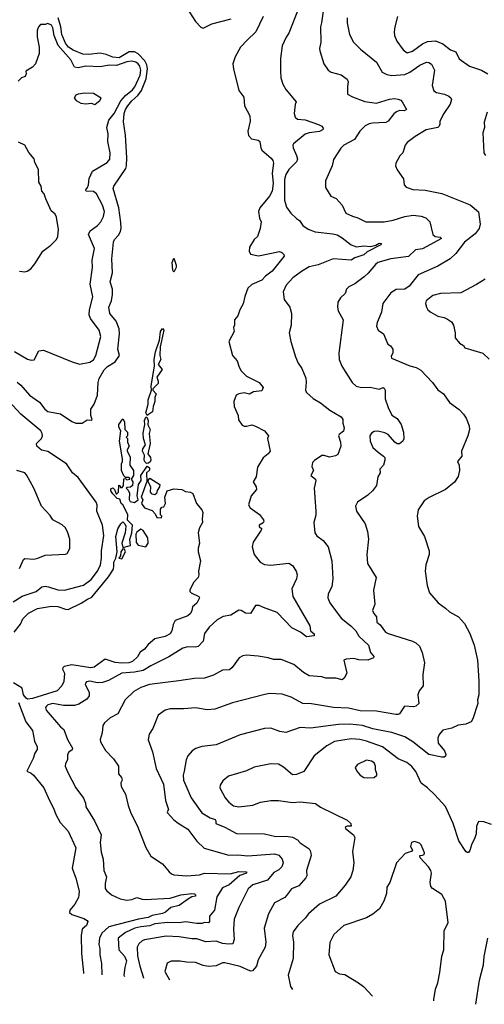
# Model space of a CAD drawing. Extents: x 1246169 to 1426871, y 660025 to 763458.
# Tile 144 of 256: x 1310415 to 1314059, y 666707 to 674430. Entities that reach past the tile are written whole.
import ezdxf

# ---------------------------------------------------------------- set-up
doc = ezdxf.new("R2010")
doc.units = 0

msp = doc.modelspace()

# ---------------------------------------------------------------- linework, layer by layer
at = {"layer": '0CON20XD'}
for points in [[(1312601.4, 674518.6), (1312525.8, 674324.2), (1312505, 674293.3), (1312474.4, 674225), (1312461.8, 674125), (1312459.5, 674025), (1312464.4, 673975), (1312480, 673925), (1312502.7, 673882.7), (1312583.3, 673785), (1312576, 673765), (1312569.2, 673695), (1312576, 673665), (1312595, 673650.6), (1312655, 673644.5), (1312759.2, 673609.2), (1312785.8, 673595), (1312799.2, 673575), (1312790.8, 673565), (1312765.9, 673554.1), (1312685, 673542.5), (1312655, 673532.2), (1312562.9, 673455), (1312557.5, 673445), (1312559.2, 673425), (1312586.9, 673365), (1312593.1, 673335), (1312586.1, 673313.9), (1312525.4, 673254.6), (1312503.8, 673216.2), (1312493.4, 673176.6), (1312491.1, 673108.9), (1312493.1, 673015), (1312509.1, 672959.1), (1312542, 672912), (1312585, 672870), (1312610, 672855), (1312636.8, 672816.8), (1312677.9, 672787.9), (1312732.5, 672765), (1312871.1, 672751.1), (1312905, 672741.2), (1312945, 672720), (1313015, 672663.6), (1313057.9, 672647.9), (1313115, 672655.3), (1313168.2, 672651.8), (1313208.1, 672661.9), (1313235, 672676.6), (1313252, 672675), (1313247.1, 672665), (1313141.5, 672608.5), (1313115, 672584.7), (1313045, 672562.3), (1313015, 672544.6), (1312875, 672554.5), (1312755, 672508.2), (1312685, 672490.9), (1312626, 672455), (1312558.8, 672405), (1312505, 672347.5), (1312481.4, 672295), (1312488.8, 672235), (1312533.8, 672175), (1312548, 672125), (1312544, 672035), (1312528.8, 671975), (1312542, 671905), (1312578.6, 671785), (1312600, 671735), (1312628.2, 671695), (1312658.5, 671618.5), (1312662.4, 671587.6), (1312656.9, 671525), (1312664.2, 671505), (1312717.4, 671457.4), (1312775.4, 671425.4), (1312847.4, 671367.4), (1312936.2, 671315), (1312950, 671295), (1312950, 671265), (1312959.5, 671229.5), (1312955, 671203.3), (1312920, 671175), (1312916.2, 671165), (1312932, 671115), (1312934, 671085), (1312911.7, 671018.3), (1312892.2, 671007.8), (1312845, 670999.2), (1312802.5, 671012.5), (1312785, 671011.9), (1312726.6, 670973.4), (1312712.4, 670957.6), (1312705.8, 670925), (1312720.8, 670895), (1312699.2, 670855), (1312736.5, 670826.5), (1312739.2, 670815), (1312724, 670755), (1312737.1, 670575), (1312736.9, 670543.1), (1312722.9, 670485), (1312731.4, 670405), (1312745, 670381.2), (1312795.5, 670345.5), (1312836, 670295), (1312862.2, 670185), (1312871.4, 670045), (1312863.8, 669985), (1312834.2, 669925), (1312832.9, 669895), (1312846.7, 669855), (1312935.6, 669735.6), (1313012.5, 669675), (1313050.5, 669635), (1313074.4, 669595), (1313150, 669525), (1313167.5, 669465), (1313185.3, 669445.3), (1313191.9, 669435), (1313190, 669425), (1313145, 669405.5), (1313075, 669408.9), (1313035, 669419.1), (1312976, 669414), (1312957.5, 669405), (1312980, 669305), (1312961.2, 669265), (1312945, 669252), (1312895, 669266), (1312815.9, 669264.1), (1312784.4, 669274.4), (1312685, 669283.5), (1312640.5, 669310.5), (1312565, 669373.3), (1312465, 669410.8), (1312405, 669411.4), (1312364.3, 669424.3), (1312285, 669436.9), (1312195, 669444.3), (1312165, 669439.2), (1312136.7, 669425), (1312081.7, 669348.3), (1312059.7, 669330.3), (1312005, 669327.8), (1311935, 669287.8), (1311865, 669264.3), (1311785, 669263.1), (1311664.4, 669244.4), (1311433.3, 669215), (1311365, 669192.9), (1311310.2, 669159.8), (1311242.5, 669095), (1311184, 668985), (1311125, 668954.3), (1311080, 668915), (1311067.3, 668892.7), (1311062.5, 668835), (1311045.8, 668785), (1311049.2, 668765), (1311088.3, 668698.3), (1311152, 668632), (1311189.2, 668575), (1311189.4, 668515), (1311214.4, 668485), (1311220, 668465), (1311208.8, 668445), (1311210.8, 668415), (1311244.4, 668354.4), (1311265.7, 668265), (1311284.5, 668214.5), (1311342.9, 668095), (1311405, 667937.5), (1311445, 667868.8), (1311535, 667808), (1311586.8, 667746.8), (1311605, 667730), (1311623.4, 667723.4), (1311725, 667713.1), (1311825, 667721.2), (1311865, 667734.5), (1312065, 667729.6), (1312135, 667748.2), (1312193.3, 667745), (1312193.3, 667735), (1312141.8, 667718.2), (1312057.3, 667642.7), (1312005, 667619.2), (1311960.5, 667549.5), (1311942.2, 667445), (1311905, 667398.8), (1311903.1, 667355), (1311895, 667345.7), (1311865, 667349.2), (1311845, 667341.4), (1311805, 667340.4), (1311715, 667353), (1311665, 667346.9), (1311578.3, 667348.3), (1311475, 667338.2), (1311435, 667322.9), (1311365, 667315.2), (1311317, 667303), (1311245, 667270.8), (1311188.5, 667225), (1311193.6, 667135), (1311238.3, 667085), (1311253.6, 667046.4), (1311239.2, 666995), (1311231.3, 666935), (1311236, 666924)], [(1312797.3, 674515), (1312782.9, 674405), (1312773.3, 674375), (1312776.7, 674255), (1312767.1, 674205), (1312768.6, 674185), (1312800.6, 674085), (1312834.6, 674034.6), (1312858.9, 674018.9), (1312936.7, 673996.7), (1312983.9, 673963.9), (1312991.7, 673941.7), (1312985.6, 673905), (1312986.7, 673845), (1313024.6, 673824.6), (1313121.9, 673788.1), (1313215, 673775.6), (1313315, 673807.1), (1313355, 673812.5), (1313385, 673807.5), (1313405, 673798), (1313416, 673785), (1313450, 673725), (1313430, 673715), (1313395, 673718.1), (1313371.5, 673708.5), (1313349.1, 673690.8), (1313305.2, 673634.8), (1313286.5, 673623.5), (1313182.3, 673617.7), (1313155, 673612.5), (1313125, 673597.5), (1313083.1, 673555), (1313040.2, 673489.8), (1312958.8, 673445), (1312935, 673422), (1312876.9, 673333.1), (1312866.6, 673283.4), (1312814.3, 673165.7), (1312814, 673115), (1312855, 673046.7), (1312898.3, 673028.3), (1312945.6, 672975.6), (1312973.4, 672913.4), (1313025, 672888.6), (1313066.8, 672876.8), (1313130, 672845), (1313275, 672844.6), (1313345, 672856.9), (1313436.5, 672886.5), (1313502.4, 672897.6), (1313565, 672888.9), (1313601.2, 672875), (1313632, 672845), (1313655.6, 672745), (1313675, 672730.3), (1313713.4, 672723.4), (1313724.4, 672715), (1313575, 672631.5), (1313520, 672625), (1313465, 672572.7), (1313325, 672555.4), (1313225, 672525.5), (1313205, 672510.5), (1313148.3, 672441.7), (1313116.7, 672413.3), (1313045, 672359.2), (1312996.2, 672335), (1312978.8, 672315), (1312967.3, 672282.7), (1312932.3, 672247.7), (1312911.2, 672215), (1312908, 672175), (1312914, 672145), (1312952.5, 672075), (1312917.5, 671815), (1312922, 671765), (1312943.2, 671713.2), (1313023.4, 671583.4), (1313055, 671554.2), (1313095, 671545.6), (1313163.4, 671546.6), (1313235, 671531.9), (1313265, 671544.2), (1313275, 671540), (1313281.2, 671525), (1313281.3, 671455), (1313305, 671388), (1313335, 671327.5), (1313375, 671302.5), (1313406.7, 671255), (1313426.7, 671195), (1313427, 671143), (1313420, 671125), (1313395, 671102.5), (1313375, 671103.3), (1313357.5, 671115), (1313305.6, 671175.6), (1313279.2, 671189.2), (1313225, 671203.5), (1313195, 671198.5), (1313173.4, 671186.6), (1313160.6, 671165), (1313164.5, 671125), (1313185.5, 671075.5), (1313227.9, 671037.9), (1313270, 671005), (1313278, 670995), (1313280, 670975), (1313270, 670935), (1313240, 670905), (1313243.3, 670875), (1313223.6, 670843.6), (1313213.3, 670775), (1313183.3, 670735), (1313145, 670700), (1313064.5, 670645.5), (1313050, 670615), (1313058, 670575), (1313123.8, 670475), (1313143.8, 670415), (1313151.2, 670355), (1313137.5, 670235), (1313142.9, 670165), (1313212.5, 670055), (1313191.4, 669955), (1313200, 669845), (1313182, 669795), (1313191.7, 669771.7), (1313213.3, 669745), (1313216.2, 669705), (1313242.2, 669682.2), (1313285, 669625.7), (1313305, 669614.3), (1313496.1, 669556.1), (1313523, 669543), (1313550.6, 669515), (1313573.3, 669465), (1313591.5, 669385), (1313577, 669293), (1313580, 669205), (1313549.2, 669165), (1313539.2, 669135), (1313546.2, 669065), (1313522.5, 669045), (1313505, 669038.8), (1313434.2, 669045.8), (1313395, 668986.2), (1313385, 668980.6), (1313365, 668978.8), (1313214.6, 669005.4), (1313085, 669008.4), (1312995, 669029.2), (1312875.4, 669035.4), (1312705, 669064.5), (1312635, 669066.9), (1312545.3, 669115.3), (1312475, 669140), (1312375, 669144.2), (1312338, 669138), (1312085, 669071.9), (1311945, 669021.4), (1311885, 669015.8), (1311795, 669031.1), (1311703.4, 669023.4), (1311595, 669025.6), (1311556.2, 669015), (1311502.5, 668975), (1311460.3, 668869.7), (1311431.2, 668825), (1311422.3, 668782.3), (1311456.3, 668686.3), (1311485.6, 668555), (1311542.6, 668432.6), (1311557.5, 668305), (1311583.3, 668235), (1311572.9, 668217.1), (1311575, 668207.5), (1311624, 668154), (1311657.9, 668127.9), (1311735, 668079.2), (1311804.2, 667985), (1311862.6, 667932.6), (1312055, 667877.1), (1312125, 667879.3), (1312205, 667870.3), (1312415, 667888.2), (1312446.5, 667876.5), (1312473.6, 667845), (1312482.1, 667815), (1312471.8, 667785), (1312447.5, 667762.5), (1312409.6, 667740.4), (1312358.5, 667681.5), (1312245, 667643.9), (1312207.1, 667612.9), (1312133.4, 667466.6), (1312098.1, 667375), (1312091.1, 667295), (1312096.2, 667216.2), (1312088.1, 667181.9), (1312052.6, 667177.4), (1312005, 667184.2), (1311955, 667202.3), (1311875, 667196.8), (1311805, 667221.2), (1311765, 667218.9), (1311665, 667237.1), (1311565, 667241.8), (1311395, 667213.3), (1311375.7, 667205), (1311348.6, 667181.4), (1311335.5, 667155), (1311337.9, 667087.9), (1311357.5, 667005), (1311385.4, 666915), (1311387.3, 666912.6)], [(1311722.9, 674525), (1311795, 674415.7), (1311835, 674370.8), (1311855, 674364.2), (1311921.7, 674398.3), (1312072.9, 674437.1)], [(1310395, 671586.2), (1310423.2, 671563.2), (1310491.2, 671485), (1310569.7, 671429.7), (1310611.7, 671375), (1310635, 671357.2), (1310735, 671338), (1310825, 671278.1), (1310855, 671266), (1310905, 671266.2), (1310945, 671290), (1310975, 671287.5), (1310982.5, 671295), (1310974.1, 671324.1), (1310974.1, 671375.9), (1310999.6, 671415), (1311024.2, 671485), (1311029.3, 671585), (1311037.8, 671615), (1311076.8, 671683.2), (1311105, 671708.4), (1311165, 671746.6), (1311198.5, 671795), (1311184.6, 671845), (1311198.2, 671965), (1311195.4, 672005), (1311171.5, 672065), (1311120.9, 672125), (1311115.4, 672174.6), (1311135.9, 672225), (1311144.3, 672275), (1311143.2, 672315), (1311125.5, 672375), (1311142.6, 672445), (1311137.5, 672555), (1311151.8, 672685), (1311158.2, 672705), (1311190.6, 672739.4), (1311205, 672769.2), (1311211.2, 672795), (1311208.2, 672838.2), (1311194, 672955), (1311147.9, 673105), (1311153.3, 673125), (1311246.4, 673263.6), (1311253.8, 673285), (1311256.6, 673346.6), (1311245.3, 673525), (1311228.6, 673628.6), (1311234.5, 673695), (1311244.4, 673725.6), (1311262.6, 673755), (1311295, 673793.9), (1311342, 673835), (1311369.5, 673875), (1311407.8, 673965), (1311417.3, 674045), (1311412.8, 674075), (1311397.6, 674107.6), (1311345, 674161.2), (1311315, 674178.8), (1311275, 674176.8), (1311195, 674131.3), (1311145.4, 674135.4), (1311092.9, 674157.1), (1311045, 674167.7), (1310955, 674157), (1310910.8, 674160.8), (1310835, 674190.6), (1310798.1, 674215), (1310773.6, 674245), (1310745.4, 674315), (1310738, 674375), (1310715.7, 674445)], [(1312984.4, 674445), (1312984.2, 674405), (1313001.9, 674315), (1313032.9, 674255), (1313087.6, 674197.6), (1313215, 674098.1), (1313259.4, 674019.4), (1313295, 674000.6), (1313335, 673992.2), (1313435, 674001.1), (1313475, 674019.4), (1313555, 674072.7), (1313605, 674095.6), (1313625, 674094.4), (1313645, 674080.8), (1313667.8, 674035), (1313650, 673915), (1313663, 673873), (1313685, 673858.6), (1313746.3, 673846.3), (1313781.3, 673831.3), (1313797.9, 673817.9), (1313802.9, 673805), (1313792.8, 673767.2), (1313743.1, 673695), (1313710.8, 673635), (1313709.5, 673610.5), (1313705.7, 673594.3), (1313695.7, 673584.3), (1313603.8, 673565), (1313516.7, 673515), (1313455, 673468), (1313438, 673445), (1313420.8, 673385), (1313398.1, 673361.9), (1313366.2, 673305), (1313364, 673285), (1313375, 673252.5), (1313425, 673182.5), (1313431.2, 673135), (1313447.6, 673117.6), (1313498.7, 673098.7), (1313596.4, 673093.6), (1313726.4, 673066.4), (1313947.9, 672977.9), (1314015, 672922.5), (1314026.7, 672825), (1314018.3, 672791.7), (1313988.7, 672751.3), (1313904.6, 672685.4), (1313836, 672595), (1313791.2, 672555), (1313695, 672497.5), (1313540.2, 672429.8), (1313469.7, 672340.3), (1313436.2, 672315), (1313367.3, 672312.7), (1313325, 672288), (1313264, 672205), (1313254.3, 672135), (1313219.4, 672055), (1313214.2, 672025), (1313225.6, 671995.6), (1313268, 671965), (1313302.5, 671885), (1313323, 671873), (1313342.5, 671845), (1313342.5, 671815), (1313328.3, 671791.7), (1313332.5, 671775), (1313475, 671715.8), (1313525, 671702), (1313560.3, 671680.3), (1313653.8, 671585), (1313695, 671526.2), (1313740, 671495), (1313786.4, 671426.4), (1313863, 671373), (1313895, 671336.7), (1313916.7, 671305), (1313941.2, 671245), (1313943.8, 671215), (1313931.2, 671165), (1313880, 671045), (1313883.1, 671005), (1313850, 670965), (1313861.2, 670935), (1313863.6, 670893.6), (1313853.9, 670846.1), (1313825, 670803.3), (1313755, 670743.8), (1313627.3, 670682.7), (1313588.8, 670655), (1313541.2, 670585), (1313533.8, 670535), (1313542, 670455), (1313590, 670375), (1313626.2, 670265), (1313626.1, 670233.9), (1313601.2, 670155), (1313596.2, 670105), (1313612.3, 669992.3), (1313630, 669935), (1313696.7, 669855), (1313756.2, 669815), (1313785.9, 669785.9), (1313856.8, 669746.8), (1313905, 669693.3), (1313946.2, 669615), (1313981.2, 669525), (1314007.1, 669405), (1314017.8, 669245), (1314015.8, 669135), (1314006, 669095), (1314007.5, 669065), (1313970, 668945), (1313956.8, 668923.2), (1313915, 668904.3), (1313854.3, 668895.7), (1313805, 668873.3), (1313735, 668856), (1313705, 668823.3), (1313695.8, 668795), (1313697.5, 668755), (1313747.5, 668695), (1313758.8, 668665), (1313755, 668652.5), (1313745, 668644), (1313725, 668644.2), (1313625, 668667.1), (1313497.8, 668765), (1313435, 668805.4), (1313335, 668839.2), (1313237.3, 668857.3), (1313185, 668867.1), (1313105, 668892.8), (1313005.2, 668905.2), (1312915, 668900.9), (1312695, 668872.7), (1312615, 668877.1), (1312501.7, 668838.3), (1312455, 668846.9), (1312385, 668871.9), (1312335, 668870), (1312145, 668819.4), (1311955, 668741.9), (1311845, 668728), (1311795.8, 668714.2), (1311768.8, 668695), (1311734.2, 668655), (1311721.4, 668625), (1311705.8, 668535.8), (1311697.3, 668505), (1311698.8, 668465), (1311759.1, 668325), (1311845, 668208.9), (1311910, 668170), (1311948, 668155), (1311954, 668145), (1311953.8, 668125), (1312025, 668096.4), (1312115, 668047.5), (1312335.6, 668044.4), (1312425, 668023.5), (1312505, 668024.5), (1312555, 668017.5), (1312595, 667996.9), (1312615, 667974.3), (1312685.8, 667925), (1312697.1, 667905), (1312700.6, 667875), (1312665.6, 667755), (1312666.4, 667715), (1312660.5, 667699.5), (1312605.8, 667635), (1312547.2, 667612.8), (1312509.1, 667560.9), (1312495, 667544.3), (1312415, 667502), (1312366.9, 667415), (1312331.4, 667305), (1312345.5, 667195), (1312339.5, 667155), (1312284.5, 667055), (1312272.2, 667005), (1312241.1, 666968.9), (1312225, 666965.6), (1312145, 667002.7), (1312025, 667032.9), (1312005, 667030.8), (1311955, 667008.1), (1311895, 667003.1), (1311855, 667010), (1311795, 667034.3), (1311724.1, 667035.9), (1311675, 667045.6), (1311604.2, 667045.8), (1311571.7, 667028.3), (1311554.3, 666965), (1311589, 666897.5)], [(1312324.3, 674455), (1312267.1, 674335), (1312198.3, 674268.3), (1312146.7, 674213.3), (1312105, 674138), (1312087.8, 674085), (1312091.5, 674045), (1312134, 673874), (1312172.7, 673822.7), (1312179.4, 673755), (1312219.5, 673675), (1312222.9, 673635), (1312204.7, 673555), (1312210.9, 673520.9), (1312233.8, 673495), (1312285, 673484.3), (1312298.8, 673475), (1312306.7, 673425), (1312315, 673407.5), (1312387.9, 673345), (1312400.7, 673325), (1312404.7, 673305), (1312395.6, 673225), (1312402, 673145), (1312394.8, 673085), (1312374, 673045), (1312299.3, 672955), (1312287.5, 672925), (1312295, 672872.5), (1312308, 672845), (1312301.2, 672791.2), (1312279.7, 672730.3), (1312255, 672706.2), (1312217.8, 672645), (1312214.5, 672615), (1312225, 672590), (1312287.7, 672577.7), (1312451.7, 672611.7), (1312470, 672605), (1312487.3, 672587.3), (1312490, 672575), (1312395, 672456.4), (1312342.3, 672417.7), (1312315, 672385.6), (1312235, 672352.2), (1312205.8, 672325), (1312180.9, 672259.1), (1312167.8, 672202.2), (1312142.2, 672155), (1312125, 672106.7), (1312098.8, 672075), (1312098.8, 672035), (1312092.5, 672015), (1312097.5, 671985), (1312056.7, 671905), (1312084, 671795), (1312120, 671755), (1312136.2, 671705), (1312153.3, 671675), (1312195, 671632.9), (1312293.8, 671583.8), (1312325.8, 671545), (1312315, 671520), (1312249.3, 671510.7), (1312218.3, 671491.7), (1312175, 671503.8), (1312135, 671496.2), (1312113.8, 671485), (1312094, 671435), (1312096.7, 671395), (1312128.8, 671325), (1312131.2, 671291.2), (1312160.3, 671250.3), (1312175, 671242), (1312195, 671240.8), (1312235, 671252), (1312265, 671242), (1312335, 671206.2), (1312367.5, 671165), (1312360, 671145), (1312380, 671045), (1312365, 671023.3), (1312325, 670993.3), (1312280.6, 670919.4), (1312268.9, 670845), (1312245.8, 670805), (1312270, 670765), (1312272, 670745), (1312231.2, 670695), (1312210, 670625), (1312221.7, 670601.7), (1312295, 670550), (1312327.1, 670507.1), (1312330, 670495), (1312325.6, 670484.4), (1312294.2, 670465), (1312294.3, 670454.3), (1312313.3, 670435), (1312310, 670425), (1312247.7, 670332.3), (1312238.8, 670295), (1312254, 670234), (1312301.2, 670175), (1312335.8, 670155.8), (1312385, 670151.4), (1312525, 670166.2), (1312555, 670147.5), (1312582.5, 670105), (1312591.2, 670075), (1312585.9, 670044.1), (1312548.8, 669965), (1312557.5, 669905), (1312690, 669675), (1312696.2, 669635), (1312725, 669613.3), (1312725, 669596.7), (1312665, 669588.2), (1312616.6, 669626.6), (1312550.8, 669660.8), (1312435, 669780.9), (1312328.2, 669818.2), (1312293.9, 669836.1), (1312264.2, 669835.8), (1312225, 669772.5), (1312185, 669773.8), (1312152.5, 669795), (1312135, 669798.8), (1312072.1, 669757.9), (1312010.3, 669749.7)], [(1313378.9, 674455), (1313358.1, 674375), (1313352.5, 674335), (1313355.8, 674305), (1313372.4, 674262.4), (1313423.2, 674193.2), (1313455, 674171.4), (1313495, 674182.5), (1313575, 674240.5), (1313615, 674259.6), (1313675.5, 674264.5), (1313735, 674240.4), (1313795, 674192.5), (1313835, 674178.8), (1313863, 674123), (1313943.3, 674065), (1314037.5, 674035), (1314085.9, 674005.9)], [(1310375, 671826.9), (1310475, 671768), (1310505, 671758.8), (1310528.3, 671761.7), (1310565, 671832.5), (1310601.7, 671838.3), (1310827.5, 671745), (1310885, 671728.8), (1310965, 671743.8), (1310995, 671761.2), (1311011.9, 671795), (1311051.1, 671945), (1311038.2, 671995), (1310970.4, 672085), (1310959.3, 672115), (1310962.2, 672155), (1310988.2, 672255), (1310967.8, 672355), (1310985.5, 672485), (1310984.6, 672545), (1311003.1, 672635), (1310954.5, 672745), (1310967.4, 672772.6), (1311025, 672814.4), (1311052.2, 672845), (1311071.5, 672885), (1311079.1, 672925), (1311065, 672976), (1311018.2, 673065), (1310992.7, 673082.8), (1310936.5, 673085), (1310934.2, 673095), (1310947.2, 673112.8), (1310955.4, 673135), (1310960, 673185), (1310985, 673242.5), (1311100.7, 673309.3), (1311121.4, 673335), (1311125.5, 673385), (1311106.8, 673475), (1311108.2, 673535), (1311098.2, 673585), (1311115, 673642), (1311154.8, 673695.2), (1311207.3, 673792.7), (1311244.9, 673835.1), (1311300.7, 673879.3), (1311317.8, 673902.2), (1311360.8, 673995), (1311366.1, 674035), (1311357.3, 674065), (1311343.6, 674083.6), (1311325, 674097.1), (1311295, 674105.2), (1311255, 674098.8), (1311175, 674070.6), (1311116.7, 674073.3), (1311045, 674060.5), (1310935, 674066.6), (1310872.8, 674052.8), (1310845, 674056.7), (1310815.2, 674115), (1310717.9, 674227.9), (1310686.6, 674306.6), (1310675.5, 674365), (1310665, 674386.2), (1310635, 674400.6), (1310615, 674391.5), (1310578.1, 674391.9), (1310561.9, 674375), (1310553.1, 674345), (1310552.9, 674295), (1310568.6, 674215), (1310567.5, 674165), (1310538.8, 674085), (1310515, 674056.7), (1310463.6, 674026.4), (1310466.7, 674005), (1310457.5, 673985), (1310430, 673975), (1310403, 673947)], [(1311005, 673764.4), (1311044, 673795), (1311053.3, 673815), (1310995, 673851.4), (1310925.8, 673854.2), (1310875, 673846.2), (1310855, 673837.5), (1310842.5, 673815), (1310857.5, 673795), (1310895, 673774), (1310935, 673770), (1310975, 673774.2), (1311005, 673764.4)], [(1314081.2, 673705), (1314059.4, 673625), (1314060, 673585), (1314047.7, 673542.3), (1314056.1, 673386.1), (1314067.5, 673365)], [(1310413.6, 672456.4), (1310455, 672452.5), (1310472.9, 672457.1), (1310501.2, 672475), (1310534.3, 672515.7), (1310595.8, 672614.2), (1310659.1, 672660.9), (1310704.1, 672705.9), (1310715, 672730), (1310720, 672785), (1310705, 672880), (1310692.5, 672905), (1310661.7, 672931.7), (1310618.8, 673025), (1310606.7, 673065), (1310590, 673085), (1310583.8, 673125), (1310566.2, 673155), (1310562.5, 673255), (1310535, 673310), (1310527.7, 673337.7), (1310488, 673388), (1310456.2, 673445), (1310405, 673468.8)], [(1311625, 672450), (1311615.7, 672465.7), (1311611.2, 672525), (1311625, 672560), (1311642.9, 672505), (1311641.5, 672485), (1311625, 672450)], [(1314065, 672395.8), (1313997.4, 672352.6), (1313875, 672287.5), (1313715, 672282.7), (1313655, 672265.6), (1313603.3, 672225), (1313598.6, 672205), (1313605.7, 672175), (1313615.6, 672155), (1313639.2, 672135), (1313695, 672104.3), (1313744.2, 672094.2), (1313771.7, 672081.7), (1313801.2, 672061.2), (1313817.1, 672035), (1313830, 671975), (1313830, 671935), (1313865, 671893.8), (1313895, 671873.3), (1313906.2, 671855), (1314047.5, 671815), (1314097, 671767)], [(1311415, 671326.2), (1311404.4, 671345), (1311421.8, 671415), (1311422, 671448), (1311450, 671525), (1311446.7, 671555), (1311472.5, 671715), (1311468.8, 671765), (1311480.4, 671825), (1311510.8, 671915), (1311520.5, 671985), (1311535, 672007.1), (1311545.5, 671995), (1311518.2, 671865), (1311513.8, 671795), (1311521.4, 671765), (1311502.5, 671725), (1311533.3, 671685), (1311489.5, 671625), (1311501.9, 671595), (1311502, 671575), (1311460, 671535), (1311458.8, 671525), (1311486.2, 671495), (1311473.8, 671466.2), (1311476, 671435), (1311461.1, 671395), (1311455.8, 671355), (1311425, 671331.9), (1311415, 671326.2)], [(1310365, 669863.9), (1310435, 669907.1), (1310545, 669944.5), (1310588.7, 669981.3), (1310615, 669985.3), (1310640.2, 669980.3), (1310715, 669957.3), (1310765.4, 669954.6), (1310915, 669994.6), (1310975, 670038.5), (1311024.1, 670105), (1311048.4, 670155), (1311057.2, 670205), (1311056.8, 670265), (1311074.7, 670385), (1311065.3, 670465.3), (1311019.2, 670575), (1311021.9, 670625), (1311014.5, 670645), (1310875, 670838.1), (1310830.5, 670875), (1310782.9, 670945), (1310635, 671042.5), (1310585, 671054.6), (1310548.6, 671085), (1310548.1, 671105), (1310569.8, 671130.2), (1310585.6, 671145), (1310593.1, 671165), (1310592.2, 671185), (1310580.6, 671205), (1310425, 671334.6), (1310328.7, 671438.7)], [(1310370.8, 669625), (1310420.9, 669689.1), (1310438.8, 669731.2), (1310484.6, 669775.4), (1310555, 669811.5), (1310665, 669830.6), (1310715, 669827.9), (1310775, 669805.4), (1310795, 669804.5), (1310897.4, 669852.6), (1310946.2, 669885), (1310980.5, 669899.5), (1311111.2, 670058.8), (1311150, 670120), (1311153, 670147), (1311154.5, 670175), (1311168.8, 670205), (1311180.8, 670255), (1311169.4, 670375), (1311185, 670436.7), (1311207.5, 670475), (1311225, 670490), (1311240, 670475), (1311247, 670457), (1311241.2, 670405), (1311216.7, 670325), (1311225, 670290), (1311283.8, 670305), (1311278.6, 670351.4), (1311295.7, 670405), (1311298.6, 670465), (1311260, 670505), (1311262, 670545), (1311254.2, 670564.2), (1311223.3, 670625), (1311210, 670635), (1311200, 670670), (1311180, 670675), (1311145, 670710), (1311130, 670735), (1311131.2, 670748.8), (1311145, 670757.5), (1311160, 670745), (1311171.7, 670711.7), (1311178.3, 670711.7), (1311190, 670725), (1311191.7, 670778.3), (1311200, 670775), (1311205, 670760), (1311218.3, 670761.7), (1311230, 670775), (1311231.7, 670828.3), (1311245, 670830), (1311255, 670820), (1311280, 670825), (1311275, 670840), (1311245, 670840), (1311231.7, 670851.7), (1311212.5, 670895), (1311213.8, 670945), (1311222.5, 670965), (1311222.5, 670985), (1311198, 671125), (1311207.5, 671205), (1311192.5, 671235), (1311192.5, 671255), (1311225, 671300), (1311236.7, 671275), (1311240, 671215), (1311260, 671195), (1311260, 671165), (1311250, 671155), (1311260, 671145), (1311260, 671115), (1311272.5, 671085), (1311257.5, 671055), (1311257.5, 671045), (1311281.7, 671001.7), (1311280, 670935), (1311307.5, 670895), (1311306.7, 670855), (1311290, 670825), (1311303.3, 670805), (1311300, 670775), (1311285, 670762.5), (1311258.3, 670761.7), (1311250, 670755), (1311265, 670740), (1311276.2, 670716.2), (1311273.6, 670666.4), (1311281.4, 670651.4), (1311315, 670643.1), (1311345, 670662.5), (1311335.7, 670695), (1311346.7, 670785), (1311368.9, 670815), (1311364, 670855), (1311415, 670926.7), (1311432.5, 670915), (1311433, 670897), (1311408.8, 670875), (1311412, 670808), (1311368.1, 670685), (1311381.9, 670665), (1311370, 670635), (1311395, 670600), (1311455, 670580), (1311477.5, 670555), (1311490, 670525), (1311527, 670523), (1311530, 670535), (1311520, 670545), (1311520.7, 670589.3), (1311530, 670605), (1311545, 670610), (1311560, 670635), (1311552.5, 670685), (1311572.5, 670735), (1311625, 670750), (1311686.1, 670746.1), (1311715, 670730), (1311755, 670724.2), (1311774.1, 670714.1), (1311801.4, 670635), (1311844.3, 670585), (1311852.5, 670565), (1311845.8, 670515.8), (1311848.6, 670485), (1311826.2, 670445), (1311815.7, 670405), (1311825.7, 670325), (1311816, 670285), (1311816.1, 670256.1), (1311832.5, 670185), (1311816.7, 670105), (1311820, 670075), (1311813.8, 670055), (1311778.8, 670015), (1311750, 669955), (1311750, 669945), (1311760, 669935), (1311820, 669905), (1311826.2, 669895), (1311805, 669853.3), (1311770, 669825), (1311766.4, 669796.4), (1311755, 669773.3), (1311735, 669754.3), (1311635, 669716.2), (1311620, 669685), (1311608.6, 669635), (1311595, 669612.9), (1311555, 669590.5), (1311475, 669573.1), (1311421.9, 669528.1), (1311395, 669491.5), (1311360.8, 669469.2), (1311338.8, 669431.2), (1311300, 669395), (1311270, 669385), (1311215, 669383.2), (1311165, 669388.8), (1311085, 669414.3), (1310999.8, 669350.2), (1310972.5, 669345), (1310825, 669370), (1310763.8, 669356.2), (1310753.6, 669346.4), (1310751.9, 669335), (1310765.4, 669304.6), (1310762.4, 669237.6), (1310746, 669205), (1310708.5, 669165), (1310515, 669104.7), (1310475, 669100.6)], [(1311408.8, 670948.8), (1311398.2, 670958.2), (1311392.7, 670975), (1311393.7, 671013.7), (1311379.5, 671045), (1311382.2, 671065), (1311401.5, 671095), (1311385.4, 671145), (1311382.6, 671187.4), (1311397.1, 671255), (1311394.6, 671285.4), (1311405, 671312), (1311413.3, 671313.3), (1311421.8, 671285), (1311420.9, 671250.9), (1311438.6, 671215), (1311430.5, 671185), (1311438.1, 671105), (1311420.6, 671025), (1311441.4, 670995), (1311444.4, 670975), (1311438.5, 670961.5), (1311425, 670952), (1311408.8, 670948.8)], [(1310413.6, 670126.4), (1310444, 670195), (1310455.9, 670204.1), (1310525, 670198), (1310557.5, 670205), (1310615, 670229.2), (1310775, 670237.5), (1310787, 670243), (1310808.3, 670281.7), (1310808.8, 670355), (1310793.8, 670405), (1310773.3, 670445), (1310747, 670467), (1310676.1, 670506.1), (1310655, 670540), (1310586, 670615), (1310527.1, 670755), (1310469.7, 670859.7), (1310454.3, 670874.3), (1310393.8, 670895)], [(1311475, 670703.8), (1311455, 670706.9), (1311440.9, 670725), (1311444.2, 670765), (1311422.5, 670805), (1311422.5, 670815), (1311435, 670832.5), (1311513.3, 670785), (1311511.2, 670765), (1311492.3, 670737.7), (1311487.7, 670712.3), (1311475, 670703.8)], [(1311405, 670296), (1311422.9, 670325), (1311420, 670365), (1311384.3, 670424.3), (1311365, 670434.2), (1311335, 670411.1), (1311325.4, 670395), (1311328.3, 670328.3), (1311345, 670308.8), (1311405, 670296)], [(1311215, 670201.2), (1311243.8, 670255), (1311236.1, 670276.1), (1311225, 670280), (1311207.5, 670255), (1311206.4, 670223.6), (1311192.5, 670205), (1311215, 670201.2)], [(1312010.3, 669749.7), (1311965, 669722), (1311900, 669665), (1311864.5, 669615.5), (1311852.9, 669555), (1311815, 669514.5), (1311795, 669508.2), (1311735, 669510.5), (1311695, 669499.4), (1311585, 669432.7), (1311445, 669362.9), (1311384, 669326), (1311315, 669310.8), (1311215, 669305.3), (1311112.7, 669247.3), (1311065, 669230.5), (1311025, 669229.5), (1310965, 669241.1), (1310940, 669235), (1310930, 669225), (1310929.2, 669215), (1310959.2, 669155), (1310959.2, 669125), (1310940.9, 669099.1), (1310880.2, 669059.8), (1310845, 669051.5), (1310758.9, 669051.1), (1310673.9, 669066.1), (1310636, 669055), (1310624.3, 669045), (1310618.6, 669035), (1310622.5, 669015), (1310735, 668883.8), (1310761.7, 668861.7), (1310788.9, 668785), (1310828.6, 668715), (1310826.9, 668703.1), (1310801.2, 668685), (1310789.2, 668665), (1310789.2, 668625), (1310773.8, 668595), (1310772, 668575), (1310791.4, 668525), (1310854.5, 668404.5), (1310915, 668322.5), (1310931.2, 668285), (1310933.3, 668255), (1311003.1, 668145), (1311053.3, 668035), (1311046.9, 667975), (1311055, 667900), (1311070, 667845), (1311075.8, 667755.8), (1311096, 667706), (1311084.4, 667655), (1311086, 667615), (1311095, 667598.8), (1311135, 667564), (1311203.8, 667533.8), (1311255, 667522.7), (1311295, 667529.1), (1311335, 667545.4), (1311375, 667530), (1311398.5, 667528.5), (1311595, 667540), (1311678.8, 667565), (1311765, 667576.8), (1311785, 667572.9), (1311794.2, 667565), (1311793.9, 667556.1), (1311765, 667548.8), (1311730.7, 667529.3), (1311665, 667480.4), (1311600.5, 667465), (1311559.6, 667430.4), (1311535, 667417.8), (1311455, 667403.1), (1311421.5, 667388.5), (1311346.4, 667375), (1311115, 667313.1), (1311058.6, 667265), (1311040.8, 667225), (1311035.5, 667175), (1311044.6, 667144.6), (1311044.6, 667095.4), (1311056.2, 667026.2), (1311059.2, 666937.2)], [(1310475, 669100.6), (1310465, 669107.1), (1310445.5, 669135), (1310435.5, 669185.5), (1310367.3, 669227.3)], [(1310405, 669072.7), (1310462.9, 668922.9), (1310515.5, 668855), (1310531.7, 668771.7), (1310552.9, 668725), (1310551.4, 668705), (1310532.7, 668677.3), (1310520.3, 668635), (1310470, 668535), (1310505, 668519.4), (1310523.8, 668503.8), (1310605.4, 668405), (1310647.8, 668305), (1310681.4, 668245), (1310698.5, 668195), (1310732.9, 668132.9), (1310795, 668064), (1310854.4, 667935), (1310825.4, 667775), (1310855.9, 667695.9), (1310880.5, 667595), (1310880, 667565), (1310875.4, 667545), (1310846.9, 667493.1), (1310809.5, 667445), (1310805.8, 667425.8), (1310825, 667411.4), (1310919.1, 667379.1), (1310943.3, 667365), (1310948.8, 667355), (1310938, 667325), (1310905.7, 667295), (1310898.1, 667245), (1310900, 667105), (1310916.4, 666955), (1310915.6, 666947.9)], [(1314115, 668116.7), (1314055, 668138.8), (1314015, 668141.2), (1313997.8, 668105), (1313995.6, 668045), (1313983.3, 668005), (1313961.5, 667965), (1313945, 667912.5), (1313935, 667897.5), (1313925, 667897.5), (1313913.9, 667903.9), (1313858.8, 667988.8), (1313815.5, 668125), (1313755, 668257.5), (1313670.9, 668350.9), (1313613.8, 668405), (1313565, 668440), (1313521.9, 668531.9), (1313491.5, 668571.5), (1313452.4, 668602.4), (1313383.4, 668633.4), (1313261.9, 668725), (1313135, 668771.8), (1313083.6, 668783.6), (1313015, 668789.7), (1312885, 668768), (1312823.1, 668735), (1312724, 668655), (1312645, 668534), (1312585, 668508.6), (1312555, 668507.5), (1312485.5, 668565.5), (1312445, 668589.2), (1312385.9, 668594.1), (1312254.3, 668565.7), (1312195, 668537.5), (1312053.1, 668496.9), (1312009.7, 668460.3), (1311988.8, 668425), (1311986, 668405), (1312026.9, 668325), (1312055, 668292), (1312093.2, 668263.2), (1312135, 668255.7), (1312245, 668267.8), (1312305, 668291.9), (1312385, 668304.3), (1312445.9, 668304.1), (1312555, 668289.2), (1312615, 668294), (1312735, 668280.8), (1312775, 668252.5), (1312985, 668151.2), (1313012.5, 668125), (1313015, 668103.8), (1312985, 668103.3), (1312967.5, 668095), (1312970, 668085), (1313032.5, 668035), (1313044.3, 668015), (1313025.7, 667905), (1313036.2, 667816.2), (1313028.1, 667755), (1313013.2, 667706.8), (1312968.3, 667641.7), (1312894.2, 667555), (1312767.2, 667492.8), (1312680, 667415), (1312655, 667381.4), (1312595.7, 667325), (1312559.4, 667275), (1312554.4, 667245), (1312561.5, 667195), (1312559.6, 667065), (1312520, 666935), (1312538, 666845), (1312554, 666821.5)], [(1313145, 668483.3), (1313195, 668486.7), (1313216.2, 668503.8), (1313216.7, 668515), (1313206.2, 668545), (1313205.8, 668575), (1313195, 668600), (1313175, 668613.8), (1313135, 668622), (1313065, 668588.8), (1313046.2, 668565), (1313058.8, 668535), (1313085, 668503.8), (1313115, 668486.2), (1313145, 668483.3)], [(1313663.1, 666732.9), (1313663.3, 666745), (1313676, 666825), (1313693.8, 666875), (1313709.4, 666955), (1313725.7, 667085), (1313741.4, 667135), (1313745.8, 667285), (1313776, 667345), (1313753.8, 667515), (1313725, 667568), (1313654.2, 667614.2), (1313640.5, 667630.5), (1313633.8, 667665), (1313644.3, 667735), (1313640.9, 667755), (1313622.7, 667785), (1313557.5, 667855), (1313552.5, 667875), (1313573.6, 667876.4), (1313588, 667882), (1313590, 667895), (1313565, 667957.5), (1313550.7, 667970.7), (1313513, 667983), (1313487.5, 667975), (1313480, 667945), (1313496.2, 667915), (1313493.3, 667906.7), (1313439.4, 667890.6), (1313370, 667815), (1313318.8, 667661.2), (1313294.2, 667625), (1313292, 667575), (1313272, 667515), (1313236.2, 667455), (1313186.3, 667413.7), (1313135.4, 667384.6), (1312958.8, 667325), (1312880, 667255), (1312848.3, 667191.7), (1312838.8, 667095), (1312890, 666965), (1312924.3, 666944.3), (1312965, 666941.2), (1313073.3, 666875), (1313112.5, 666845), (1313182, 666771.4)], [(1313993.4, 666706.5), (1314021.9, 666895), (1314054.4, 667015), (1314059.3, 667080.7), (1314086.9, 667225)]]:
    msp.add_lwpolyline(points, dxfattribs=at)

doc.saveas('drawing.dxf')
